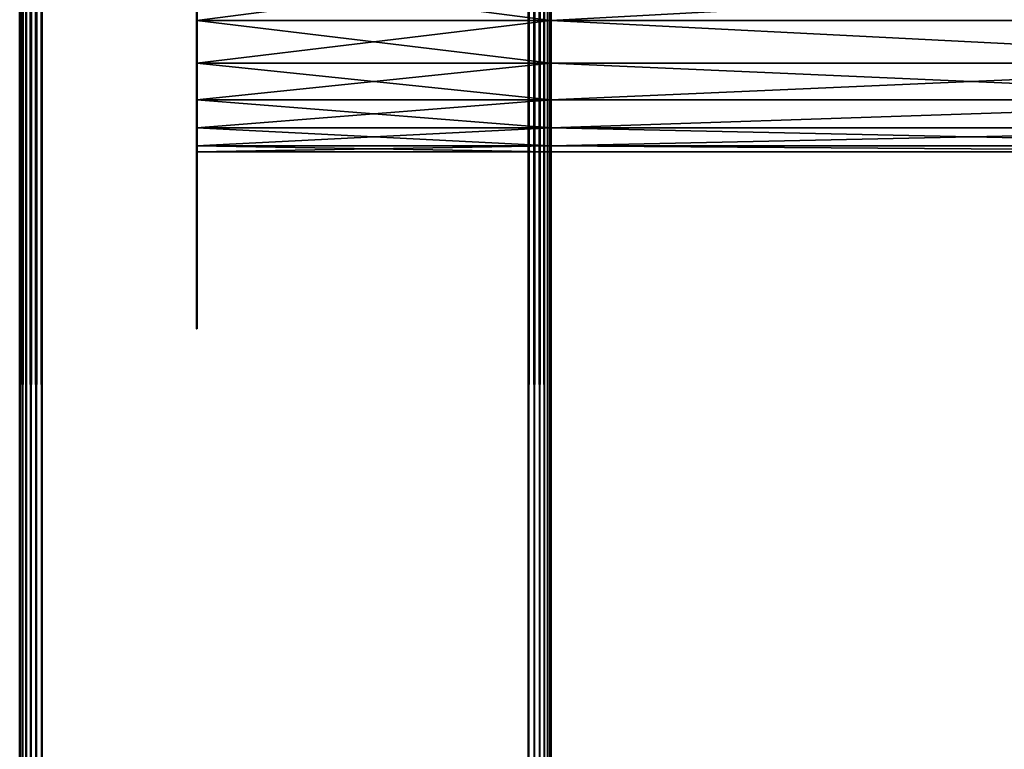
# Model space of a CAD drawing. Header units: millimetres. Extents: x 0 to 359, y -334 to 1.
# Tile 67 of 216: x 0 to 22, y -281 to -265. Entities that reach past the tile are written whole.
import ezdxf

# ---------------------------------------------------------------- set-up
doc = ezdxf.new("R2010")
doc.units = ezdxf.units.MM
doc.header["$MEASUREMENT"] = 0
doc.layers.add('0 Misc', color=7, linetype='Continuous', lineweight=35)
doc.layers.add('10 Raster Images', color=7, linetype='Continuous', lineweight=35)

msp = doc.modelspace()

# ---------------------------------------------------------------- linework, layer by layer
at = {"layer": '0 Misc', "color": 160, "linetype": 'Continuous', "lineweight": 50}
for p, q in [((0, 0, 332.5), (0, -296, 332.5)), ((0.5, -296, 333), (0.5, 0, 333)), ((11.5, 0, 333), (11.5, -296, 333)), ((12, -296, 332.5), (12, 0, 332.5)), ((0, -296, 0.5), (0, 0, 0.5)), ((0.5, 0), (0.5, -296)), ((11.5, -296), (11.5, 0)), ((12, 0, 0.5), (12, -296, 0.5)), ((12, -0.5, 13), (12, -294.5, 13)), ((12, -0.5, 1), (12, -294.5, 1)), ((12, -0.5, 332), (12, -294.5, 332)), ((12, -0.5, 320), (12, -294.5, 320))]:
    msp.add_line(p, q, dxfattribs=at).dxf.unprotected_set("ltscale", 0)
at = {"layer": '0 Misc', "color": 160, "linetype": 'Continuous', "lineweight": 25}
for p, q in [((4, -264.535, 329.864), (4, -263.5, 322)), ((4, -264.535, 10.864), (4, -263.5, 3)), ((12, -263.5, 11), (12, -294.5, 13)), ((12, -263.5, 3), (12, -294.5, 1)), ((12, -263.5, 330), (12, -294.5, 332)), ((12, -294.5, 320), (12, -263.5, 322)), ((12, -264.535, 322.136), (12, -263.5, 11)), ((12, -263.5, 3), (12, -296, 0.5)), ((12, -263.5, 330), (12, -296, 332.5)), ((4, -265.5, 329.464), (4, -264.535, 322.136)), ((4, -264.535, 329.864), (4, -264.535, 322.136)), ((4, -265.5, 10.464), (4, -264.535, 3.136)), ((4, -264.535, 10.864), (4, -264.535, 3.136)), ((12, -294.5, 1), (12, -264.535, 10.864)), ((12, -264.535, 10.864), (12, -294.5, 13)), ((12, -264.535, 3.136), (12, -294.5, 1)), ((12, -264.535, 329.864), (12, -294.5, 332)), ((12, -294.5, 320), (12, -264.535, 322.136)), ((12, -264.535, 322.136), (12, -294.5, 332)), ((12, -265.5, 322.536), (12, -264.535, 10.864)), ((12, -264.535, 322.136), (12, -264.535, 10.864)), ((12, -264.535, 3.136), (12, -296, 0.5)), ((12, -264.535, 329.864), (12, -296, 332.5)), ((4, -266.328, 328.828), (4, -265.5, 322.536)), ((4, -265.5, 329.464), (4, -265.5, 322.536)), ((4, -266.328, 9.828), (4, -265.5, 3.536)), ((4, -265.5, 10.464), (4, -265.5, 3.536)), ((12, -294.5, 1), (12, -265.5, 10.464)), ((12, -265.5, 3.536), (12, -294.5, 1)), ((12, -265.5, 329.464), (12, -294.5, 332)), ((12, -265.5, 322.536), (12, -294.5, 332)), ((12, -266.328, 323.172), (12, -265.5, 10.464)), ((12, -265.5, 322.536), (12, -265.5, 10.464)), ((12, -265.5, 3.536), (12, -296, 0.5)), ((12, -265.5, 329.464), (12, -296, 332.5)), ((4, -266.964, 328), (4, -266.328, 323.172)), ((4, -266.328, 328.828), (4, -266.328, 323.172)), ((4, -266.964, 9), (4, -266.328, 4.172)), ((4, -266.328, 9.828), (4, -266.328, 4.172)), ((12, -294.5, 1), (12, -266.328, 9.828)), ((12, -266.328, 4.172), (12, -294.5, 1)), ((12, -266.328, 328.828), (12, -294.5, 332)), ((12, -266.328, 323.172), (12, -294.5, 332)), ((12, -266.964, 324), (12, -266.328, 9.828)), ((12, -266.328, 323.172), (12, -266.328, 9.828)), ((12, -266.328, 4.172), (12, -296, 0.5)), ((12, -266.328, 328.828), (12, -296, 332.5)), ((4, -267.364, 327.035), (4, -266.964, 324)), ((4, -266.964, 328), (4, -266.964, 324)), ((4, -267.364, 8.035), (4, -266.964, 5)), ((4, -266.964, 9), (4, -266.964, 5)), ((12, -294.5, 1), (12, -266.964, 9)), ((12, -266.964, 5), (12, -294.5, 1)), ((12, -266.964, 328), (12, -294.5, 332)), ((12, -266.964, 324), (12, -294.5, 332)), ((12, -267.364, 324.965), (12, -266.964, 9)), ((12, -266.964, 324), (12, -266.964, 9)), ((12, -266.964, 5), (12, -296, 0.5)), ((12, -266.964, 328), (12, -296, 332.5)), ((4, -267.364, 327.035), (4, -267.364, 324.965)), ((4, -267.364, 8.035), (4, -267.364, 5.965)), ((12, -294.5, 1), (12, -267.364, 8.035)), ((12, -267.364, 5.965), (12, -294.5, 1)), ((12, -267.364, 327.035), (12, -294.5, 332)), ((12, -267.364, 324.965), (12, -294.5, 332)), ((12, -267.5, 326), (12, -267.364, 8.035)), ((12, -267.364, 324.965), (12, -267.364, 8.035)), ((12, -267.364, 5.965), (12, -296, 0.5)), ((12, -267.364, 327.035), (12, -296, 332.5)), ((12, -294.5, 1), (12, -267.5, 7)), ((12, -294.5, 332), (12, -267.5, 326)), ((12, -267.5, 7), (12, -267.5, 326)), ((12, -296, 332.5), (12, -267.5, 7)), ((12, -267.5, 7), (12, -296, 0.5)), ((12, -267.5, 326), (12, -296, 332.5))]:
    msp.add_line(p, q, dxfattribs=at).dxf.unprotected_set("ltscale", 0)
at = {"layer": '0 Misc', "color": 160, "linetype": 'Continuous', "lineweight": 50, "extrusion": (1, 0, 0)}
for centre in [(-263.5, 3, 12), (-263.5, 322, 12), (-267.5, 326, 4)]:
    msp.add_circle(centre, 4, dxfattribs=at).dxf.unprotected_set("ltscale", 0)
at = {"layer": '0 Misc', "color": 160, "linetype": 'Continuous', "lineweight": 50, "extrusion": (-1, 0, 0)}
for centre in [(267.5, 7, -4), (267.5, 326, -12), (267.5, 7, -12)]:
    msp.add_circle(centre, 4, dxfattribs=at).dxf.unprotected_set("ltscale", 0)
at = {"layer": '0 Misc', "color": 7, "lineweight": 25}
for points, invisible_edges in [([(0, -296, 0.5), (0, 0, 332.5), (0, 0, 0.5)], 1), ([(0, -296, 0.5), (0, -296, 332.5), (0, 0, 332.5)], 12), ([(11.5, -296, 333), (0.5, 0, 333), (0.5, -296, 333)], 1), ([(11.5, -296, 333), (11.5, 0, 333), (0.5, 0, 333)], 12), ([(0.5, -296), (11.5, 0), (11.5, -296)], 1), ([(0.5, -296), (0.5, 0), (11.5, 0)], 12), ([(347, -294.5, 13), (12, -0.5, 13), (12, -294.5, 13)], 1), ([(347, -294.5, 13), (347, -0.5, 13), (12, -0.5, 13)], 12), ([(347, -0.5, 1), (12, -294.5, 1), (12, -0.5, 1)], 1), ([(347, -0.5, 1), (347, -294.5, 1), (12, -294.5, 1)], 12), ([(347, -294.5, 332), (12, -0.5, 332), (12, -294.5, 332)], 1), ([(347, -294.5, 332), (347, -0.5, 332), (12, -0.5, 332)], 12)]:
    msp.add_3dface(points, dxfattribs=dict(at, invisible_edges=invisible_edges))
for points in [[(0, 0, 332.5), (0, -296, 332.5), (0.017, -296, 332.629)], [(0.017, 0, 332.629), (0, 0, 332.5), (0.017, -296, 332.629)], [(0, -296, 0.5), (0, 0, 0.5), (0.017, 0, 0.371)], [(0.017, -296, 0.371), (0, -296, 0.5), (0.017, 0, 0.371)], [(0.067, 0, 332.75), (0.017, 0, 332.629), (0.017, -296, 332.629)], [(0.067, -296, 332.75), (0.067, 0, 332.75), (0.017, -296, 332.629)], [(0.067, -296, 0.25), (0.017, -296, 0.371), (0.017, 0, 0.371)], [(0.067, 0, 0.25), (0.067, -296, 0.25), (0.017, 0, 0.371)], [(0.067, -296, 332.75), (0.146, -296, 332.854), (0.067, 0, 332.75)], [(0.067, 0, 332.75), (0.146, -296, 332.854), (0.146, 0, 332.854)], [(0.067, 0, 0.25), (0.146, 0, 0.146), (0.067, -296, 0.25)], [(0.067, -296, 0.25), (0.146, 0, 0.146), (0.146, -296, 0.146)], [(0.146, 0, 332.854), (0.146, -296, 332.854), (0.25, -296, 332.933)], [(0.25, 0, 332.933), (0.146, 0, 332.854), (0.25, -296, 332.933)], [(0.146, -296, 0.146), (0.146, 0, 0.146), (0.25, 0, 0.067)], [(0.25, -296, 0.067), (0.146, -296, 0.146), (0.25, 0, 0.067)], [(0.371, 0, 332.983), (0.25, 0, 332.933), (0.25, -296, 332.933)], [(0.371, -296, 332.983), (0.371, 0, 332.983), (0.25, -296, 332.933)], [(0.371, -296, 0.017), (0.25, -296, 0.067), (0.25, 0, 0.067)], [(0.371, 0, 0.017), (0.371, -296, 0.017), (0.25, 0, 0.067)], [(0.371, -296, 332.983), (0.5, -296, 333), (0.371, 0, 332.983)], [(0.371, 0, 332.983), (0.5, -296, 333), (0.5, 0, 333)], [(0.371, 0, 0.017), (0.5, 0), (0.371, -296, 0.017)], [(0.371, -296, 0.017), (0.5, 0), (0.5, -296)], [(11.629, 0, 332.983), (11.5, 0, 333), (11.629, -296, 332.983)], [(11.629, -296, 332.983), (11.5, 0, 333), (11.5, -296, 333)], [(11.629, -296, 0.017), (11.5, -296), (11.629, 0, 0.017)], [(11.629, 0, 0.017), (11.5, -296), (11.5, 0)], [(11.629, -296, 332.983), (11.75, -296, 332.933), (11.75, 0, 332.933)], [(11.629, 0, 332.983), (11.629, -296, 332.983), (11.75, 0, 332.933)], [(11.629, 0, 0.017), (11.75, 0, 0.067), (11.75, -296, 0.067)], [(11.629, -296, 0.017), (11.629, 0, 0.017), (11.75, -296, 0.067)], [(11.854, -296, 332.854), (11.854, 0, 332.854), (11.75, 0, 332.933)], [(11.75, -296, 332.933), (11.854, -296, 332.854), (11.75, 0, 332.933)], [(11.854, 0, 0.146), (11.854, -296, 0.146), (11.75, -296, 0.067)], [(11.75, 0, 0.067), (11.854, 0, 0.146), (11.75, -296, 0.067)], [(11.933, 0, 332.75), (11.854, 0, 332.854), (11.933, -296, 332.75)], [(11.933, -296, 332.75), (11.854, 0, 332.854), (11.854, -296, 332.854)], [(11.933, -296, 0.25), (11.854, -296, 0.146), (11.933, 0, 0.25)], [(11.933, 0, 0.25), (11.854, -296, 0.146), (11.854, 0, 0.146)], [(11.933, -296, 332.75), (11.983, -296, 332.629), (11.983, 0, 332.629)], [(11.933, 0, 332.75), (11.933, -296, 332.75), (11.983, 0, 332.629)], [(11.933, 0, 0.25), (11.983, 0, 0.371), (11.983, -296, 0.371)], [(11.933, -296, 0.25), (11.933, 0, 0.25), (11.983, -296, 0.371)], [(12, -296, 332.5), (12, 0, 332.5), (11.983, 0, 332.629)], [(11.983, -296, 332.629), (12, -296, 332.5), (11.983, 0, 332.629)], [(12, 0, 0.5), (12, -296, 0.5), (11.983, -296, 0.371)], [(11.983, 0, 0.371), (12, 0, 0.5), (11.983, -296, 0.371)], [(12, -263.5, 3), (12, -296, 0.5), (12, 0, 0.5)], [(12, -296, 332.5), (12, -263.5, 330), (12, 0, 332.5)], [(12, -263.5, 11), (12, -294.5, 13), (12, -0.5, 13)], [(12, -294.5, 1), (12, -263.5, 3), (12, -0.5, 1)], [(12, -0.5, 320), (43.051, -278.612, 320), (43, -279, 320)], [(43.051, -278.612, 320), (12, -0.5, 320), (43.201, -278.25, 320)], [(43.201, -278.25, 320), (12, -0.5, 320), (43.439, -277.939, 320)], [(43.439, -277.939, 320), (12, -0.5, 320), (63.439, -256.939, 320)], [(43, -279, 320), (12, -294.5, 320), (12, -0.5, 320)], [(12, -263.5, 330), (12, -294.5, 332), (12, -0.5, 332)], [(12, -294.5, 320), (12, -263.5, 322), (12, -0.5, 320)], [(4, -263.5, 322), (4, -264.535, 322.136), (12, -264.535, 322.136)], [(4, -263.5, 322), (12, -264.535, 322.136), (12, -263.5, 322)], [(4, -264.535, 329.864), (4, -263.5, 330), (12, -263.5, 330)], [(12, -264.535, 329.864), (4, -264.535, 329.864), (12, -263.5, 330)], [(4, -263.5, 3), (4, -264.535, 3.136), (12, -264.535, 3.136)], [(4, -263.5, 3), (12, -264.535, 3.136), (12, -263.5, 3)], [(4, -264.535, 10.864), (4, -263.5, 11), (12, -263.5, 11)], [(12, -264.535, 10.864), (4, -264.535, 10.864), (12, -263.5, 11)], [(4, -264.535, 329.864), (4, -264.535, 322.136), (4, -263.5, 322)], [(4, -264.535, 329.864), (4, -263.5, 322), (4, -263.5, 330)], [(4, -264.535, 10.864), (4, -264.535, 3.136), (4, -263.5, 3)], [(4, -264.535, 10.864), (4, -263.5, 3), (4, -263.5, 11)], [(12, -264.535, 3.136), (31, -263.5, 3), (12, -263.5, 3)], [(12, -264.535, 3.136), (31, -264.535, 3.136), (31, -263.5, 3)], [(31, -263.5, 11), (31, -264.535, 10.864), (12, -264.535, 10.864)], [(31, -263.5, 11), (12, -264.535, 10.864), (12, -263.5, 11)], [(12, -264.535, 322.136), (31, -263.5, 322), (12, -263.5, 322)], [(12, -264.535, 322.136), (31, -264.535, 322.136), (31, -263.5, 322)], [(31, -263.5, 330), (31, -264.535, 329.864), (12, -264.535, 329.864)], [(31, -263.5, 330), (12, -264.535, 329.864), (12, -263.5, 330)], [(12, -264.535, 10.864), (12, -294.5, 13), (12, -263.5, 11)], [(12, -263.5, 3), (12, -294.5, 1), (12, -264.535, 3.136)], [(12, -264.535, 329.864), (12, -294.5, 332), (12, -263.5, 330)], [(12, -294.5, 320), (12, -264.535, 322.136), (12, -263.5, 322)], [(12, -264.535, 322.136), (12, -264.535, 10.864), (12, -263.5, 11)], [(12, -264.535, 322.136), (12, -263.5, 11), (12, -263.5, 322)], [(12, -264.535, 3.136), (12, -296, 0.5), (12, -263.5, 3)], [(12, -263.5, 330), (12, -296, 332.5), (12, -264.535, 329.864)], [(12, -264.535, 322.136), (4, -265.5, 322.536), (12, -265.5, 322.536)], [(12, -264.535, 322.136), (4, -264.535, 322.136), (4, -265.5, 322.536)], [(12, -264.535, 329.864), (12, -265.5, 329.464), (4, -264.535, 329.864)], [(4, -264.535, 329.864), (12, -265.5, 329.464), (4, -265.5, 329.464)], [(12, -264.535, 3.136), (4, -265.5, 3.536), (12, -265.5, 3.536)], [(12, -264.535, 3.136), (4, -264.535, 3.136), (4, -265.5, 3.536)], [(12, -264.535, 10.864), (12, -265.5, 10.464), (4, -264.535, 10.864)], [(4, -264.535, 10.864), (12, -265.5, 10.464), (4, -265.5, 10.464)], [(4, -265.5, 329.464), (4, -265.5, 322.536), (4, -264.535, 322.136)], [(4, -265.5, 329.464), (4, -264.535, 322.136), (4, -264.535, 329.864)], [(4, -265.5, 10.464), (4, -265.5, 3.536), (4, -264.535, 3.136)], [(4, -265.5, 10.464), (4, -264.535, 3.136), (4, -264.535, 10.864)], [(31, -265.5, 3.536), (31, -264.535, 3.136), (12, -264.535, 3.136)], [(31, -265.5, 3.536), (12, -264.535, 3.136), (12, -265.5, 3.536)], [(12, -264.535, 10.864), (31, -265.5, 10.464), (12, -265.5, 10.464)], [(12, -264.535, 10.864), (31, -264.535, 10.864), (31, -265.5, 10.464)], [(31, -265.5, 322.536), (31, -264.535, 322.136), (12, -264.535, 322.136)], [(31, -265.5, 322.536), (12, -264.535, 322.136), (12, -265.5, 322.536)], [(12, -264.535, 329.864), (31, -265.5, 329.464), (12, -265.5, 329.464)], [(12, -264.535, 329.864), (31, -264.535, 329.864), (31, -265.5, 329.464)], [(12, -294.5, 1), (12, -294.5, 13), (12, -264.535, 10.864)], [(12, -294.5, 1), (12, -264.535, 10.864), (12, -265.5, 10.464)], [(12, -264.535, 3.136), (12, -294.5, 1), (12, -265.5, 3.536)], [(12, -265.5, 329.464), (12, -294.5, 332), (12, -264.535, 329.864)], [(12, -294.5, 320), (12, -294.5, 332), (12, -264.535, 322.136)], [(12, -264.535, 322.136), (12, -294.5, 332), (12, -265.5, 322.536)], [(12, -265.5, 322.536), (12, -265.5, 10.464), (12, -264.535, 10.864)], [(12, -265.5, 322.536), (12, -264.535, 10.864), (12, -264.535, 322.136)], [(12, -265.5, 3.536), (12, -296, 0.5), (12, -264.535, 3.136)], [(12, -264.535, 329.864), (12, -296, 332.5), (12, -265.5, 329.464)], [(12, -265.5, 322.536), (4, -266.328, 323.172), (12, -266.328, 323.172)], [(4, -265.5, 329.464), (12, -265.5, 329.464), (12, -266.328, 328.828)], [(4, -266.328, 328.828), (4, -265.5, 329.464), (12, -266.328, 328.828)], [(12, -265.5, 322.536), (4, -265.5, 322.536), (4, -266.328, 323.172)], [(12, -265.5, 3.536), (4, -266.328, 4.172), (12, -266.328, 4.172)], [(4, -265.5, 10.464), (12, -265.5, 10.464), (12, -266.328, 9.828)], [(4, -266.328, 9.828), (4, -265.5, 10.464), (12, -266.328, 9.828)], [(12, -265.5, 3.536), (4, -265.5, 3.536), (4, -266.328, 4.172)], [(4, -266.328, 328.828), (4, -266.328, 323.172), (4, -265.5, 322.536)], [(4, -266.328, 328.828), (4, -265.5, 322.536), (4, -265.5, 329.464)], [(4, -266.328, 9.828), (4, -266.328, 4.172), (4, -265.5, 3.536)], [(4, -266.328, 9.828), (4, -265.5, 3.536), (4, -265.5, 10.464)], [(12, -266.328, 4.172), (31, -265.5, 3.536), (12, -265.5, 3.536)], [(12, -265.5, 10.464), (31, -266.328, 9.828), (12, -266.328, 9.828)], [(12, -265.5, 10.464), (31, -265.5, 10.464), (31, -266.328, 9.828)], [(12, -266.328, 4.172), (31, -266.328, 4.172), (31, -265.5, 3.536)], [(12, -266.328, 323.172), (31, -265.5, 322.536), (12, -265.5, 322.536)], [(12, -265.5, 329.464), (31, -266.328, 328.828), (12, -266.328, 328.828)], [(12, -265.5, 329.464), (31, -265.5, 329.464), (31, -266.328, 328.828)], [(12, -266.328, 323.172), (31, -266.328, 323.172), (31, -265.5, 322.536)], [(12, -294.5, 1), (12, -265.5, 10.464), (12, -266.328, 9.828)], [(12, -265.5, 3.536), (12, -294.5, 1), (12, -266.328, 4.172)], [(12, -266.328, 328.828), (12, -294.5, 332), (12, -265.5, 329.464)], [(12, -265.5, 322.536), (12, -294.5, 332), (12, -266.328, 323.172)], [(12, -266.328, 323.172), (12, -266.328, 9.828), (12, -265.5, 10.464)], [(12, -266.328, 323.172), (12, -265.5, 10.464), (12, -265.5, 322.536)], [(12, -266.328, 4.172), (12, -296, 0.5), (12, -265.5, 3.536)], [(12, -265.5, 329.464), (12, -296, 332.5), (12, -266.328, 328.828)], [(4, -266.964, 324), (12, -266.964, 324), (12, -266.328, 323.172)], [(4, -266.328, 323.172), (4, -266.964, 324), (12, -266.328, 323.172)], [(12, -266.964, 328), (4, -266.328, 328.828), (12, -266.328, 328.828)], [(12, -266.964, 328), (4, -266.964, 328), (4, -266.328, 328.828)], [(4, -266.964, 5), (12, -266.964, 5), (12, -266.328, 4.172)], [(4, -266.328, 4.172), (4, -266.964, 5), (12, -266.328, 4.172)], [(12, -266.964, 9), (4, -266.328, 9.828), (12, -266.328, 9.828)], [(12, -266.964, 9), (4, -266.964, 9), (4, -266.328, 9.828)], [(4, -266.964, 328), (4, -266.964, 324), (4, -266.328, 323.172)], [(4, -266.964, 328), (4, -266.328, 323.172), (4, -266.328, 328.828)], [(4, -266.964, 9), (4, -266.964, 5), (4, -266.328, 4.172)], [(4, -266.964, 9), (4, -266.328, 4.172), (4, -266.328, 9.828)], [(12, -266.964, 5), (31, -266.328, 4.172), (12, -266.328, 4.172)], [(31, -266.328, 9.828), (31, -266.964, 9), (12, -266.964, 9)], [(31, -266.328, 9.828), (12, -266.964, 9), (12, -266.328, 9.828)], [(12, -266.964, 5), (31, -266.964, 5), (31, -266.328, 4.172)], [(12, -266.964, 324), (31, -266.328, 323.172), (12, -266.328, 323.172)], [(31, -266.328, 328.828), (31, -266.964, 328), (12, -266.964, 328)], [(31, -266.328, 328.828), (12, -266.964, 328), (12, -266.328, 328.828)], [(12, -266.964, 324), (31, -266.964, 324), (31, -266.328, 323.172)], [(12, -294.5, 1), (12, -266.328, 9.828), (12, -266.964, 9)], [(12, -266.328, 4.172), (12, -294.5, 1), (12, -266.964, 5)], [(12, -266.964, 328), (12, -294.5, 332), (12, -266.328, 328.828)], [(12, -266.328, 323.172), (12, -294.5, 332), (12, -266.964, 324)], [(12, -266.964, 324), (12, -266.964, 9), (12, -266.328, 9.828)], [(12, -266.964, 324), (12, -266.328, 9.828), (12, -266.328, 323.172)], [(12, -266.964, 5), (12, -296, 0.5), (12, -266.328, 4.172)], [(12, -266.328, 328.828), (12, -296, 332.5), (12, -266.964, 328)], [(12, -267.364, 324.965), (4, -266.964, 324), (4, -267.364, 324.965)], [(12, -267.364, 324.965), (12, -266.964, 324), (4, -266.964, 324)], [(4, -267.364, 327.035), (4, -266.964, 328), (12, -266.964, 328)], [(4, -267.364, 327.035), (12, -266.964, 328), (12, -267.364, 327.035)], [(12, -267.364, 5.965), (4, -266.964, 5), (4, -267.364, 5.965)], [(12, -267.364, 5.965), (12, -266.964, 5), (4, -266.964, 5)], [(4, -267.364, 8.035), (4, -266.964, 9), (12, -266.964, 9)], [(4, -267.364, 8.035), (12, -266.964, 9), (12, -267.364, 8.035)], [(4, -267.364, 327.035), (4, -267.364, 324.965), (4, -266.964, 324)], [(4, -267.364, 327.035), (4, -266.964, 324), (4, -266.964, 328)], [(4, -267.364, 8.035), (4, -267.364, 5.965), (4, -266.964, 5)], [(4, -267.364, 8.035), (4, -266.964, 5), (4, -266.964, 9)], [(12, -267.364, 5.965), (31, -266.964, 5), (12, -266.964, 5)], [(12, -267.364, 5.965), (31, -267.364, 5.965), (31, -266.964, 5)], [(12, -266.964, 9), (31, -267.364, 8.035), (12, -267.364, 8.035)], [(12, -266.964, 9), (31, -266.964, 9), (31, -267.364, 8.035)], [(12, -267.364, 324.965), (31, -266.964, 324), (12, -266.964, 324)], [(12, -267.364, 324.965), (31, -267.364, 324.965), (31, -266.964, 324)], [(12, -266.964, 328), (31, -267.364, 327.035), (12, -267.364, 327.035)], [(12, -266.964, 328), (31, -266.964, 328), (31, -267.364, 327.035)], [(12, -294.5, 1), (12, -266.964, 9), (12, -267.364, 8.035)], [(12, -266.964, 5), (12, -294.5, 1), (12, -267.364, 5.965)], [(12, -267.364, 327.035), (12, -294.5, 332), (12, -266.964, 328)], [(12, -266.964, 324), (12, -294.5, 332), (12, -267.364, 324.965)], [(12, -267.364, 324.965), (12, -267.364, 8.035), (12, -266.964, 9)], [(12, -267.364, 324.965), (12, -266.964, 9), (12, -266.964, 324)], [(12, -267.364, 5.965), (12, -296, 0.5), (12, -266.964, 5)], [(12, -266.964, 328), (12, -296, 332.5), (12, -267.364, 327.035)], [(12, -267.5, 326), (4, -267.364, 327.035), (12, -267.364, 327.035)], [(12, -267.364, 324.965), (4, -267.5, 326), (12, -267.5, 326)], [(12, -267.364, 324.965), (4, -267.364, 324.965), (4, -267.5, 326)], [(12, -267.5, 326), (4, -267.5, 326), (4, -267.364, 327.035)], [(12, -267.5, 7), (4, -267.364, 8.035), (12, -267.364, 8.035)], [(12, -267.364, 5.965), (4, -267.5, 7), (12, -267.5, 7)], [(12, -267.364, 5.965), (4, -267.364, 5.965), (4, -267.5, 7)], [(12, -267.5, 7), (4, -267.5, 7), (4, -267.364, 8.035)], [(4, -267.364, 324.965), (4, -267.364, 327.035), (4, -267.5, 326)], [(4, -267.364, 5.965), (4, -267.364, 8.035), (4, -267.5, 7)], [(31, -267.5, 7), (31, -267.364, 5.965), (12, -267.364, 5.965)], [(31, -267.5, 7), (12, -267.364, 5.965), (12, -267.5, 7)], [(12, -267.364, 8.035), (31, -267.5, 7), (12, -267.5, 7)], [(12, -267.364, 8.035), (31, -267.364, 8.035), (31, -267.5, 7)], [(31, -267.5, 326), (31, -267.364, 324.965), (12, -267.364, 324.965)], [(31, -267.5, 326), (12, -267.364, 324.965), (12, -267.5, 326)], [(12, -267.364, 327.035), (31, -267.5, 326), (12, -267.5, 326)], [(12, -267.364, 327.035), (31, -267.364, 327.035), (31, -267.5, 326)], [(12, -294.5, 1), (12, -267.364, 8.035), (12, -267.5, 7)], [(12, -267.364, 5.965), (12, -294.5, 1), (12, -267.5, 7)], [(12, -294.5, 332), (12, -267.364, 327.035), (12, -267.5, 326)], [(12, -267.364, 324.965), (12, -294.5, 332), (12, -267.5, 326)], [(12, -267.364, 8.035), (12, -267.5, 326), (12, -267.5, 7)], [(12, -267.5, 326), (12, -267.364, 8.035), (12, -267.364, 324.965)], [(12, -267.5, 7), (12, -296, 0.5), (12, -267.364, 5.965)], [(12, -267.364, 327.035), (12, -296, 332.5), (12, -267.5, 326)], [(12, -296, 0.5), (12, -267.5, 7), (12, -296, 332.5)], [(12, -267.5, 326), (12, -296, 332.5), (12, -267.5, 7)], [(43.051, -279.388, 320), (12, -294.5, 320), (43, -279, 320)], [(43.201, -279.75, 320), (12, -294.5, 320), (43.051, -279.388, 320)], [(43.439, -280.061, 320), (12, -294.5, 320), (43.201, -279.75, 320)], [(43.75, -280.299, 320), (12, -294.5, 320), (43.439, -280.061, 320)], [(44.112, -280.449, 320), (12, -294.5, 320), (43.75, -280.299, 320)], [(44.5, -280.5, 320), (12, -294.5, 320), (44.112, -280.449, 320)], [(12, -294.5, 320), (44.5, -280.5, 320), (347, -294.5, 320)]]:
    msp.add_3dface(points, dxfattribs=at)
at = {"layer": '10 Raster Images', "color": 160, "linetype": 'Continuous', "lineweight": 25}
for p, q in [((12, 0, 0.5), (12, -296, 0.5)), ((12, -296, 332.5), (12, 0, 332.5)), ((12, -0.5, 13), (12, -294.5, 13)), ((12, -294.5, 1), (12, -0.5, 1)), ((12, -0.5, 320), (12, -294.5, 320)), ((12, -0.5, 332), (12, -294.5, 332)), ((12, -294.5, 320), (12, -0.5, 320)), ((4, -263.5, 322), (4, -264.535, 322.136)), ((4, -264.535, 329.864), (4, -263.5, 330)), ((4, -263.5, 3), (4, -264.535, 3.136)), ((4, -264.535, 10.864), (4, -263.5, 11)), ((12, -264.535, 10.864), (12, -263.5, 11)), ((12, -263.5, 3), (12, -264.535, 3.136)), ((12, -264.535, 329.864), (12, -263.5, 330)), ((12, -263.5, 322), (12, -264.535, 322.136)), ((12, -263.5, 11), (12, -264.535, 10.864)), ((12, -264.535, 322.136), (12, -263.5, 322)), ((12, -264.535, 3.136), (12, -263.5, 3)), ((12, -263.5, 330), (12, -264.535, 329.864)), ((4, -264.535, 322.136), (4, -265.5, 322.536)), ((4, -265.5, 329.464), (4, -264.535, 329.864)), ((4, -264.535, 3.136), (4, -265.5, 3.536)), ((4, -265.5, 10.464), (4, -264.535, 10.864)), ((12, -265.5, 10.464), (12, -264.535, 10.864)), ((12, -264.535, 3.136), (12, -265.5, 3.536)), ((12, -265.5, 329.464), (12, -264.535, 329.864)), ((12, -264.535, 322.136), (12, -265.5, 322.536)), ((12, -264.535, 10.864), (12, -265.5, 10.464)), ((12, -265.5, 322.536), (12, -264.535, 322.136)), ((12, -265.5, 3.536), (12, -264.535, 3.136)), ((12, -264.535, 329.864), (12, -265.5, 329.464)), ((4, -265.5, 322.536), (4, -266.328, 323.172)), ((4, -266.328, 328.828), (4, -265.5, 329.464)), ((4, -265.5, 3.536), (4, -266.328, 4.172)), ((4, -266.328, 9.828), (4, -265.5, 10.464)), ((12, -266.328, 9.828), (12, -265.5, 10.464)), ((12, -265.5, 3.536), (12, -266.328, 4.172)), ((12, -266.328, 328.828), (12, -265.5, 329.464)), ((12, -265.5, 322.536), (12, -266.328, 323.172)), ((12, -265.5, 10.464), (12, -266.328, 9.828)), ((12, -266.328, 323.172), (12, -265.5, 322.536)), ((12, -266.328, 4.172), (12, -265.5, 3.536)), ((12, -265.5, 329.464), (12, -266.328, 328.828)), ((4, -266.328, 323.172), (4, -266.964, 324)), ((4, -266.964, 328), (4, -266.328, 328.828)), ((4, -266.328, 4.172), (4, -266.964, 5)), ((4, -266.964, 9), (4, -266.328, 9.828)), ((12, -266.964, 9), (12, -266.328, 9.828)), ((12, -266.328, 4.172), (12, -266.964, 5)), ((12, -266.964, 328), (12, -266.328, 328.828)), ((12, -266.328, 323.172), (12, -266.964, 324)), ((12, -266.328, 9.828), (12, -266.964, 9)), ((12, -266.964, 324), (12, -266.328, 323.172)), ((12, -266.964, 5), (12, -266.328, 4.172)), ((12, -266.328, 328.828), (12, -266.964, 328)), ((4, -266.964, 324), (4, -267.364, 324.965)), ((4, -267.364, 327.035), (4, -266.964, 328)), ((4, -266.964, 5), (4, -267.364, 5.965)), ((4, -267.364, 8.035), (4, -266.964, 9)), ((12, -267.364, 8.035), (12, -266.964, 9)), ((12, -266.964, 5), (12, -267.364, 5.965)), ((12, -267.364, 327.035), (12, -266.964, 328)), ((12, -266.964, 324), (12, -267.364, 324.965)), ((12, -266.964, 9), (12, -267.364, 8.035)), ((12, -267.364, 324.965), (12, -266.964, 324)), ((12, -267.364, 5.965), (12, -266.964, 5)), ((12, -266.964, 328), (12, -267.364, 327.035)), ((4, -267.364, 324.965), (4, -267.5, 326)), ((4, -267.5, 326), (4, -267.364, 327.035)), ((4, -267.364, 5.965), (4, -267.5, 7)), ((4, -267.5, 7), (4, -267.364, 8.035)), ((12, -267.5, 7), (12, -267.364, 8.035)), ((12, -267.364, 5.965), (12, -267.5, 7)), ((12, -267.5, 326), (12, -267.364, 327.035)), ((12, -267.364, 324.965), (12, -267.5, 326)), ((12, -267.364, 8.035), (12, -267.5, 7)), ((12, -267.5, 326), (12, -267.364, 324.965)), ((12, -267.5, 7), (12, -267.364, 5.965)), ((12, -267.364, 327.035), (12, -267.5, 326))]:
    msp.add_line(p, q, dxfattribs=at).dxf.unprotected_set("ltscale", 0)

doc.saveas('drawing.dxf')
